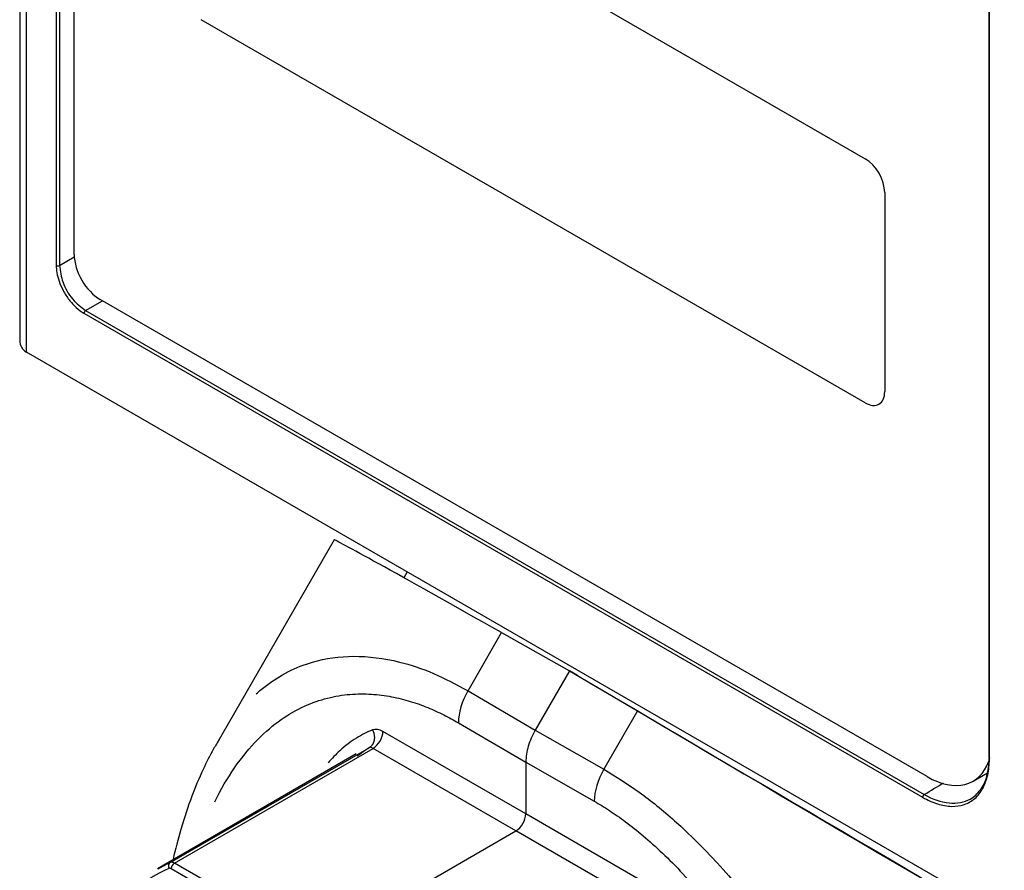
# Model space of a CAD drawing. Header units: millimetres. Extents: x 4 to 205, y 5 to 292.
# Tile 28 of 108: x 32 to 43, y 99 to 109. Entities that reach past the tile are written whole.
import ezdxf

# ---------------------------------------------------------------- set-up
doc = ezdxf.new("R2010")
doc.units = ezdxf.units.MM
doc.layers.add('1', color=7, linetype='CONTINUOUS')

msp = doc.modelspace()

# ---------------------------------------------------------------- linework, layer by layer
at = {"layer": '1', "color": 27, "linetype": 'CONTINUOUS'}
for p, q in [((32.419, 121.452), (32.419, 105.147)), ((32.492, 105.02), (32.492, 121.35)), ((32.816, 118.787), (32.816, 105.962)), ((32.851, 118.787), (32.851, 105.962)), ((42.944, 114.396), (42.944, 100.61)), ((42.951, 100.601), (42.951, 114.386)), ((32.851, 105.962), (33.011, 106.055)), ((33.134, 105.472), (33.317, 105.578)), ((33.134, 105.472), (42.244, 100.213)), ((33.117, 105.442), (42.226, 100.182)), ((43.275, 98.794), (32.492, 105.02)), ((35.836, 102.98), (34.559, 100.768)), ((36.627, 102.632), (36.59, 102.568)), ((37.288, 101.34), (37.653, 101.972)), ((37.653, 101.972), (38.391, 101.556)), ((38.391, 101.556), (38.019, 100.913)), ((38.391, 101.556), (39.128, 101.12)), ((38.478, 101.506), (38.391, 101.556)), ((37.288, 101.34), (38.019, 100.913)), ((39.128, 101.12), (38.763, 100.488)), ((37.184, 100.991), (37.916, 100.565)), ((37.916, 100.001), (36.363, 100.897)), ((38.019, 100.913), (38.763, 100.488)), ((36.075, 100.653), (33.916, 99.406)), ((34.054, 99.474), (36.213, 100.72)), ((34.099, 99.467), (36.257, 100.713)), ((37.809, 99.817), (36.257, 100.713)), ((37.916, 100.565), (38.66, 100.139)), ((37.916, 100.565), (37.916, 100.001)), ((39.508, 99.081), (37.916, 100.001)), ((35.522, 98.497), (37.809, 99.817)), ((39.402, 98.898), (37.809, 99.817)), ((34.846, 99.036), (34.099, 99.467)), ((34.732, 99.02), (34.064, 99.406))]:
    msp.add_line(p, q, dxfattribs=at)
at = {"layer": '1', "color": 2, "linetype": 'CONTINUOUS'}
for p, q in [((33.01, 106.081), (33.01, 118.765)), ((34.389, 111.287), (41.602, 107.122)), ((41.602, 104.469), (34.389, 108.633)), ((41.814, 106.755), (41.814, 104.591)), ((42.274, 100.407), (33.293, 105.591)), ((42.774, 100.357), (42.931, 100.448))]:
    msp.add_line(p, q, dxfattribs=at)
at = {"layer": '1', "color": 131, "linetype": 'CONTINUOUS'}
for p, q in [((34.389, 111.287), (41.602, 107.122)), ((41.602, 104.469), (34.389, 108.633)), ((41.814, 106.755), (41.814, 104.591))]:
    msp.add_line(p, q, dxfattribs=at)
for centre, start_param, end_param in [((41.602, 106.877), 3.926991, 5.497787), ((41.602, 104.714), 2.356194, 3.926991)]:
    msp.add_ellipse(centre, major_axis=(-0.15, 0.26), ratio=0.57735, start_param=start_param, end_param=end_param, dxfattribs=at)
at = {"layer": '1', "color": 2, "linetype": 'CONTINUOUS'}
for centre, major_axis, start_param, end_param in [((41.602, 106.877), (-0.15, 0.26), 3.926991, 5.497787), ((33.293, 105.918), (0.2, -0.346), 3.926991, 5.497787), ((41.602, 104.714), (-0.15, 0.26), 2.356194, 3.926991), ((42.274, 101.223), (0.5, -0.866), 5.497787, 6.740533)]:
    msp.add_ellipse(centre, major_axis=major_axis, ratio=0.57735, start_param=start_param, end_param=end_param, dxfattribs=at)
at = {"layer": '1', "color": 27, "linetype": 'CONTINUOUS'}
for centre, major_axis, ratio, start_param, end_param in [((32.834, 105.972), (0.025, 0), 0.57735, 3.926968, 5.48906), ((32.669, 105.206), (-0.231, -0.133), 0.717439, 5.890486, 6.675884), ((40.184, 100.511), (-4.348, 2.469), 0.005038, 5.336559, 6.283159), ((41.041, 100.026), (-4.42, 2.594), 0.005038, 0.955276, 2.248505), ((37.541, 101.194), (0.252, 0.432), 0.58445, 1.5734, 2.358766), ((41.598, 99.695), (-4.312, 2.531), 0.005038, 0.964079, 2.526149), ((36.257, 100.838), (-0.075, -0.13), 0.587383, 0.785506, 2.344275), ((39.01, 100.345), (0.248, 0.434), 0.570199, 1.568287, 2.353654), ((37.809, 99.94), (0.075, 0.13), 0.577394, 3.927029, 5.497749), ((34.077, 99.429), (0.019, -0.0462), 0.81792, 3.250144, 4.807234), ((34.1, 99.428), (-0.025, -0.0433), 0.587382, 3.95706, 5.497749)]:
    msp.add_ellipse(centre, major_axis=major_axis, ratio=ratio, start_param=start_param, end_param=end_param, dxfattribs=at)
for points in [[(32.816, 105.962), (32.816, 105.938), (32.82, 105.886), (32.843, 105.793), (32.888, 105.689), (32.953, 105.586), (33.033, 105.499), (33.088, 105.458), (33.117, 105.442)], [(33.134, 105.472), (33.125, 105.467), (33.117, 105.452), (33.117, 105.442)], [(36.363, 100.897), (36.322, 100.921), (36.282, 100.927), (36.251, 100.914)], [(38.019, 100.913), (37.989, 100.854), (37.93, 100.735), (37.92, 100.621), (37.916, 100.565)], [(36.213, 100.72), (36.169, 100.69), (36.126, 100.659), (36.083, 100.628)], [(36.257, 100.713), (36.241, 100.723), (36.225, 100.725), (36.213, 100.72)], [(42.226, 100.182), (42.281, 100.151), (42.388, 100.103), (42.543, 100.076), (42.682, 100.096), (42.798, 100.163), (42.885, 100.273), (42.939, 100.421), (42.951, 100.537), (42.951, 100.601)], [(42.951, 100.621), (42.942, 100.616), (42.942, 100.606), (42.951, 100.601)], [(42.244, 100.213), (42.314, 100.255), (42.384, 100.297), (42.454, 100.339)], [(38.66, 100.139), (38.712, 100.109), (38.821, 100.043), (38.997, 99.921), (39.189, 99.769), (39.397, 99.583), (39.62, 99.357), (39.858, 99.084), (40.107, 98.76), (40.361, 98.381), (40.62, 97.942), (40.881, 97.428), (41.139, 96.826), (41.373, 96.162), (41.564, 95.473), (41.705, 94.791), (41.763, 94.375), (41.785, 94.173)], [(34.054, 99.474), (34.009, 99.45), (33.964, 99.426), (33.919, 99.401)], [(34.099, 99.467), (34.096, 99.469), (34.09, 99.472), (34.081, 99.475), (34.072, 99.477), (34.063, 99.477), (34.057, 99.475), (34.054, 99.474)], [(34.064, 99.406), (34.062, 99.407), (34.059, 99.408), (34.055, 99.41), (34.05, 99.411), (34.046, 99.411), (34.043, 99.41), (34.041, 99.409)]]:
    msp.add_open_spline(points, degree=3, dxfattribs=at)
for points, knots in [([(32.851, 105.962), (32.859, 105.901), (32.874, 105.779), (32.987, 105.584), (33.085, 105.509), (33.134, 105.472)], [0, 0, 0, 0, 0.333378, 0.666707, 1, 1, 1, 1]), ([(34.987, 101.306), (35.023, 101.339), (35.206, 101.489), (35.667, 101.729), (36.312, 101.739), (36.909, 101.542), (37.162, 101.407), (37.288, 101.34)], [0, 0, 0, 0, 0.067629, 0.329972, 0.725361, 0.863533, 1, 1, 1, 1]), ([(34.538, 100.134), (34.604, 100.268), (34.753, 100.523), (35.002, 100.823), (35.259, 101.038), (35.512, 101.181), (35.763, 101.268), (36.007, 101.307), (36.241, 101.308), (36.46, 101.279), (36.664, 101.227), (36.853, 101.159), (37.026, 101.079), (37.133, 101.021), (37.184, 100.991)], [0, 0, 0, 0, 0.078582, 0.162347, 0.246113, 0.329878, 0.413643, 0.497408, 0.581174, 0.664939, 0.748704, 0.832469, 0.916235, 1, 1, 1, 1]), ([(36.251, 100.914), (36.194, 100.891), (36.077, 100.833), (35.912, 100.711), (35.811, 100.605), (35.77, 100.556)], [0, 0, 0, 0, 0.371273, 0.742546, 1, 1, 1, 1]), ([(34.585, 100.811), (34.565, 100.778), (34.503, 100.673), (34.401, 100.47), (34.279, 100.18), (34.171, 99.854), (34.11, 99.618), (34.085, 99.507)], [0, 0, 0, 0, 0.090635, 0.277916, 0.505235, 0.772267, 1, 1, 1, 1]), ([(42.244, 100.213), (42.244, 100.213), (42.424, 100.109), (42.676, 100.084), (42.86, 100.256), (42.933, 100.405), (42.945, 100.536), (42.949, 100.6)], [0, 0, 0, 0, 0.000032, 0.502666, 0.667952, 0.839493, 1, 1, 1, 1]), ([(38.763, 100.488), (38.892, 100.408), (39.15, 100.249), (39.772, 99.741), (40.466, 98.958), (41.171, 97.862), (41.731, 96.73), (42.103, 95.678), (42.325, 94.82), (42.4, 94.407), (42.436, 94.205)], [0, 0, 0, 0, 0.06799, 0.13683, 0.333809, 0.464591, 0.628254, 0.815826, 0.910244, 1, 1, 1, 1]), ([(34.041, 99.409), (33.944, 99.369), (33.766, 99.266), (33.543, 99.038), (33.371, 98.744), (33.288, 98.494), (33.256, 98.35), (33.253, 98.333)], [0, 0, 0, 0, 0.242021, 0.484042, 0.726062, 0.968083, 1, 1, 1, 1])]:
    msp.add_open_spline(points, degree=3, knots=knots, dxfattribs=at)
for points, weights in [([(36.251, 100.914), (36.291, 100.836), (36.275, 100.756), (36.213, 100.72)], [1.16884446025, 0.942818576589, 0.943722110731, 1.17155506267]), ([(42.244, 100.213), (42.233, 100.207), (42.226, 100.194), (42.226, 100.182)], [1.16965729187, 0.943456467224, 0.943447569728, 1.16963059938])]:
    msp.add_rational_spline(points, weights, degree=3, dxfattribs=at)

doc.saveas('drawing.dxf')
